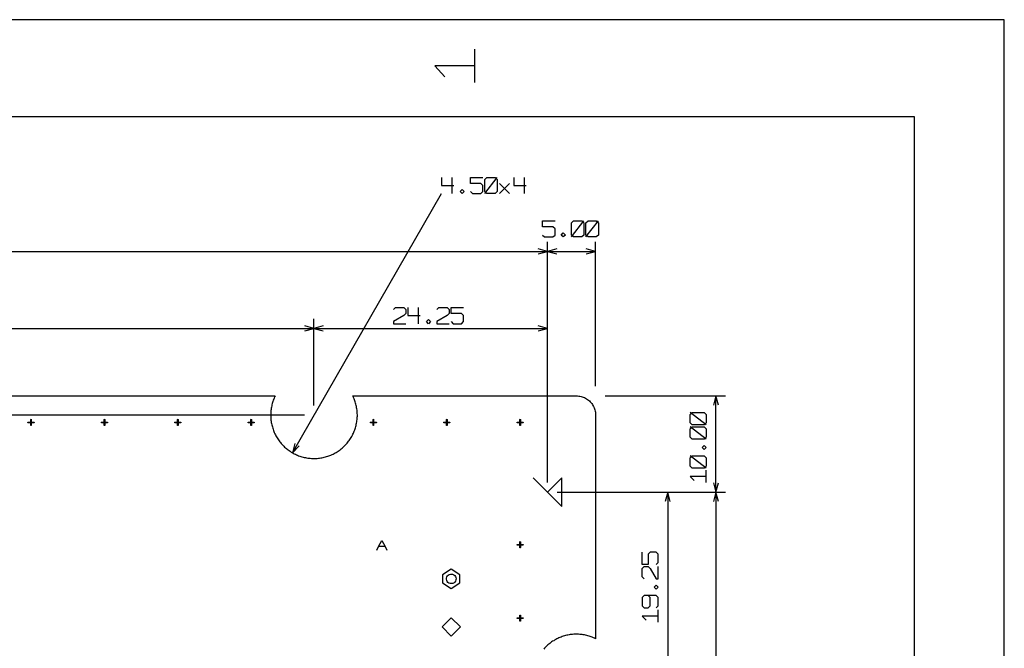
# Model space of a CAD drawing. Extents: x -658 to 530, y -320 to 521.
# Tile 28 of 28: x 241 to 530, y 336 to 521. Entities that reach past the tile are written whole.
import ezdxf

# ---------------------------------------------------------------- set-up
doc = ezdxf.new("R2010")
doc.units = 0
doc.layers.add('1', color=1, linetype='CONTINUOUS')

msp = doc.modelspace()

# ---------------------------------------------------------------- linework, layer by layer
at = {"layer": '1'}
for p, q in [((530.35, 520.75), (-657.9, 520.75)), ((530.35, -319.52), (530.35, 520.75)), ((374.75, 502.35), (374.75, 512.05)), ((374.75, 507.2), (362.97, 507.2)), ((362.97, 507.2), (365.92, 503.97)), ((503.92, 492.25), (-631.5, 492.25)), ((503.92, 107.07), (503.92, 492.25)), ((364.97, 474.37), (364.97, 472)), ((364.97, 472), (368.6, 472)), ((368, 474.37), (368, 469.65)), ((373.45, 472.6), (373.45, 474.37)), ((373.45, 474.37), (377.1, 474.37)), ((376.5, 472.6), (373.45, 472.6)), ((377.1, 472), (376.5, 472.6)), ((377.1, 470.25), (377.1, 472)), ((377.7, 473.77), (378.3, 474.37)), ((377.7, 469.65), (381.35, 474.37)), ((377.7, 470.25), (377.7, 473.77)), ((378.3, 474.37), (380.72, 474.37)), ((380.72, 474.37), (381.35, 473.77)), ((381.35, 473.77), (381.35, 470.25)), ((381.95, 469.65), (384.97, 472.6)), ((381.95, 472.6), (384.97, 469.65)), ((386.2, 474.37), (386.2, 472)), ((386.2, 472), (389.82, 472)), ((389.22, 474.37), (389.22, 469.65)), ((321.12, 393.55), (364.97, 469.65)), ((370.42, 470.25), (371.02, 470.82)), ((371.02, 469.65), (370.42, 470.25)), ((371.02, 470.82), (371.65, 470.25)), ((371.65, 470.25), (371.02, 469.65)), ((373.45, 470.25), (374.07, 469.65)), ((374.07, 469.65), (376.5, 469.65)), ((376.5, 469.65), (377.1, 470.25)), ((378.3, 469.65), (377.7, 470.25)), ((380.72, 469.65), (378.3, 469.65)), ((381.35, 470.25), (380.72, 469.65)), ((394.67, 459.87), (394.67, 461.62)), ((394.67, 461.62), (398.32, 461.62)), ((403.17, 461.05), (403.77, 461.62)), ((403.17, 456.92), (406.8, 461.62)), ((403.17, 457.5), (403.17, 461.05)), ((403.77, 461.62), (406.2, 461.62)), ((406.2, 461.62), (406.8, 461.05)), ((406.8, 461.05), (406.8, 457.5)), ((407.4, 461.05), (408.02, 461.62)), ((407.4, 456.92), (411.05, 461.62)), ((407.4, 457.5), (407.4, 461.05)), ((408.02, 461.62), (410.45, 461.62)), ((410.45, 461.62), (411.05, 461.05)), ((411.05, 461.05), (411.05, 457.5)), ((397.7, 459.87), (394.67, 459.87)), ((394.67, 457.5), (395.27, 456.92)), ((398.32, 459.27), (397.7, 459.87)), ((397.7, 456.92), (398.32, 457.5)), ((398.32, 457.5), (398.32, 459.27)), ((400.12, 457.5), (400.75, 458.1)), ((400.75, 456.92), (400.12, 457.5)), ((400.75, 458.1), (401.35, 457.5)), ((401.35, 457.5), (400.75, 456.92)), ((403.77, 456.92), (403.17, 457.5)), ((406.8, 457.5), (406.2, 456.92)), ((408.02, 456.92), (407.4, 457.5)), ((411.05, 457.5), (410.45, 456.92)), ((395.27, 456.92), (397.7, 456.92)), ((396.1, 384.77), (396.1, 455.5)), ((396.1, 384.77), (396.1, 455.5)), ((406.2, 456.92), (403.77, 456.92)), ((410.45, 456.92), (408.02, 456.92)), ((410.25, 413.07), (410.25, 455.5)), ((14.15, 452.67), (396.1, 452.67)), ((396.1, 452.67), (393.35, 453.4)), ((393.35, 451.95), (396.1, 452.67)), ((398.82, 453.4), (396.1, 452.67)), ((396.1, 452.67), (398.82, 451.95)), ((396.1, 452.67), (410.25, 452.67)), ((410.25, 452.67), (407.5, 453.4)), ((407.5, 451.95), (410.25, 452.67)), ((350.82, 435.57), (351.42, 436.17)), ((351.42, 436.17), (353.85, 436.17)), ((353.85, 436.17), (354.47, 435.57)), ((354.47, 434.4), (353.85, 433.82)), ((354.47, 435.57), (354.47, 434.4)), ((355.07, 436.17), (355.07, 433.82)), ((358.1, 436.17), (358.1, 431.45)), ((363.55, 435.57), (364.17, 436.17)), ((364.17, 436.17), (366.6, 436.17)), ((366.6, 436.17), (367.2, 435.57)), ((367.2, 434.4), (366.6, 433.82)), ((367.2, 435.57), (367.2, 434.4)), ((367.8, 434.4), (367.8, 436.17)), ((367.8, 436.17), (371.45, 436.17)), ((370.82, 434.4), (367.8, 434.4)), ((371.45, 433.82), (370.82, 434.4)), ((327.47, 407.4), (327.47, 432.87)), ((327.47, 407.4), (327.47, 432.87)), ((353.85, 433.82), (350.82, 432.05)), ((350.82, 432.05), (350.82, 431.45)), ((350.82, 431.45), (354.47, 431.45)), ((355.07, 433.82), (358.7, 433.82)), ((360.52, 432.05), (361.12, 432.65)), ((361.12, 431.45), (360.52, 432.05)), ((361.12, 432.65), (361.75, 432.05)), ((361.75, 432.05), (361.12, 431.45)), ((366.6, 433.82), (363.55, 432.05)), ((363.55, 432.05), (363.55, 431.45)), ((363.55, 431.45), (367.2, 431.45)), ((367.8, 432.05), (368.4, 431.45)), ((368.4, 431.45), (370.82, 431.45)), ((370.82, 431.45), (371.45, 432.05)), ((371.45, 432.05), (371.45, 433.82)), ((396.1, 384.77), (396.1, 432.87)), ((82.75, 430.05), (327.47, 430.05)), ((327.47, 430.05), (324.75, 430.77)), ((324.75, 429.3), (327.47, 430.05)), ((330.22, 430.77), (327.47, 430.05)), ((327.47, 430.05), (330.22, 429.3)), ((327.47, 430.05), (396.1, 430.05)), ((396.1, 430.05), (393.35, 430.77)), ((393.35, 429.3), (396.1, 430.05)), ((94.15, 410.25), (316.07, 410.25)), ((315.3, 408.3), (315.2, 407.97)), ((315.42, 408.62), (315.3, 408.3)), ((315.52, 408.95), (315.42, 408.62)), ((315.65, 409.27), (315.52, 408.95)), ((315.77, 409.6), (315.65, 409.27)), ((315.92, 409.92), (315.77, 409.6)), ((316.07, 410.25), (315.92, 409.92)), ((338.97, 410.05), (338.9, 410.25)), ((338.9, 410.25), (404.57, 410.25)), ((339.12, 409.75), (338.97, 410.05)), ((339.25, 409.42), (339.12, 409.75)), ((339.37, 409.1), (339.25, 409.42)), ((339.5, 408.77), (339.37, 409.1)), ((339.62, 408.45), (339.5, 408.77)), ((339.72, 408.1), (339.62, 408.45)), ((339.8, 407.77), (339.72, 408.1)), ((404.57, 410.25), (404.92, 410.22)), ((404.92, 410.22), (405.27, 410.2)), ((405.27, 410.2), (405.62, 410.15)), ((405.62, 410.15), (405.97, 410.07)), ((405.97, 410.07), (406.3, 409.97)), ((406.3, 409.97), (406.62, 409.85)), ((406.62, 409.85), (406.95, 409.72)), ((406.95, 409.72), (407.25, 409.57)), ((407.25, 409.57), (407.57, 409.4)), ((407.57, 409.4), (407.85, 409.2)), ((407.85, 409.2), (408.12, 408.97)), ((408.12, 408.97), (408.4, 408.75)), ((408.4, 408.75), (408.65, 408.52)), ((408.65, 408.52), (408.87, 408.25)), ((408.87, 408.25), (409.1, 407.97)), ((413.07, 410.25), (448.42, 410.25)), ((445.6, 410.25), (444.87, 407.5)), ((446.32, 407.5), (445.6, 410.25)), ((445.6, 381.95), (445.6, 410.25)), ((314.77, 405.22), (314.75, 404.87)), ((314.8, 405.57), (314.77, 405.22)), ((314.82, 405.92), (314.8, 405.57)), ((314.87, 406.25), (314.82, 405.92)), ((314.92, 406.6), (314.87, 406.25)), ((314.97, 406.95), (314.92, 406.6)), ((315.05, 407.3), (314.97, 406.95)), ((315.12, 407.62), (315.05, 407.3)), ((315.2, 407.97), (315.12, 407.62)), ((339.9, 407.42), (339.8, 407.77)), ((339.97, 407.1), (339.9, 407.42)), ((340.02, 406.75), (339.97, 407.1)), ((340.07, 406.4), (340.02, 406.75)), ((340.12, 406.07), (340.07, 406.4)), ((340.17, 405.72), (340.12, 406.07)), ((340.2, 405.37), (340.17, 405.72)), ((340.2, 405.02), (340.2, 405.37)), ((409.1, 407.97), (409.3, 407.7)), ((409.3, 407.7), (409.47, 407.4)), ((409.47, 407.4), (409.65, 407.1)), ((409.65, 407.1), (409.8, 406.77)), ((409.8, 406.77), (409.92, 406.45)), ((409.92, 406.45), (410.02, 406.12)), ((410.02, 406.12), (410.1, 405.77)), ((410.1, 405.77), (410.17, 405.45)), ((410.17, 405.45), (410.22, 405.1)), ((438.05, 404.77), (438.65, 405.4)), ((442.77, 401.75), (438.05, 405.4)), ((438.65, 405.4), (442.17, 405.4)), ((442.17, 405.4), (442.77, 404.77)), ((324.65, 404.57), (36.77, 404.57)), ((243.43, 402.48), (243.48, 402.5)), ((243.43, 402.43), (243.43, 402.48)), ((243.43, 402.38), (243.43, 402.43)), ((243.48, 402.35), (243.43, 402.38)), ((243.48, 402.5), (245.18, 402.5)), ((245.18, 402.35), (243.48, 402.35)), ((244.25, 403.28), (244.28, 403.33)), ((244.25, 401.58), (244.25, 403.28)), ((244.28, 403.33), (244.33, 403.35)), ((244.33, 403.35), (244.38, 403.33)), ((244.38, 403.33), (244.4, 403.28)), ((244.4, 403.28), (244.4, 401.58)), ((245.18, 402.5), (245.23, 402.48)), ((245.23, 402.38), (245.18, 402.35)), ((245.23, 402.48), (245.25, 402.43)), ((245.25, 402.43), (245.23, 402.38)), ((264.98, 402.43), (265, 402.48)), ((265, 402.38), (264.98, 402.43)), ((265, 402.48), (265.05, 402.5)), ((265.05, 402.35), (265, 402.38)), ((265.05, 402.5), (266.75, 402.5)), ((266.75, 402.35), (265.05, 402.35)), ((265.83, 403.28), (265.85, 403.33)), ((265.83, 401.58), (265.83, 403.28)), ((265.85, 403.33), (265.9, 403.35)), ((265.9, 403.35), (265.95, 403.33)), ((265.95, 403.33), (265.98, 403.28)), ((265.98, 403.28), (265.98, 401.58)), ((266.75, 402.5), (266.8, 402.48)), ((266.8, 402.38), (266.75, 402.35)), ((266.8, 402.48), (266.8, 402.43)), ((266.8, 402.43), (266.8, 402.38)), ((286.53, 402.43), (286.55, 402.48)), ((286.55, 402.38), (286.53, 402.43)), ((286.55, 402.48), (286.6, 402.5)), ((286.6, 402.35), (286.55, 402.38)), ((286.6, 402.5), (288.3, 402.5)), ((288.3, 402.35), (286.6, 402.35)), ((287.38, 403.28), (287.4, 403.33)), ((287.38, 401.58), (287.38, 403.28)), ((287.4, 403.33), (287.45, 403.35)), ((287.45, 403.35), (287.5, 403.33)), ((287.5, 403.33), (287.53, 403.28)), ((287.53, 403.28), (287.53, 401.58)), ((288.3, 402.5), (288.35, 402.48)), ((288.35, 402.38), (288.3, 402.35)), ((288.35, 402.48), (288.38, 402.43)), ((288.38, 402.43), (288.35, 402.38)), ((308.1, 402.48), (308.15, 402.5)), ((308.1, 402.43), (308.1, 402.48)), ((308.1, 402.38), (308.1, 402.43)), ((308.15, 402.35), (308.1, 402.38)), ((308.15, 402.5), (309.85, 402.5)), ((309.85, 402.35), (308.15, 402.35)), ((308.95, 403.33), (309, 403.35)), ((308.95, 403.28), (308.95, 403.33)), ((308.95, 401.58), (308.95, 403.28)), ((309, 403.35), (309.05, 403.33)), ((309.05, 403.33), (309.08, 403.28)), ((309.08, 403.28), (309.08, 401.58)), ((309.85, 402.5), (309.9, 402.48)), ((309.9, 402.38), (309.85, 402.35)), ((309.9, 402.48), (309.93, 402.43)), ((309.93, 402.43), (309.9, 402.38)), ((314.75, 404.87), (314.75, 404.52)), ((314.75, 404.52), (314.75, 404.17)), ((314.75, 404.17), (314.77, 403.82)), ((314.77, 403.82), (314.8, 403.47)), ((314.8, 403.47), (314.82, 403.12)), ((314.82, 403.12), (314.87, 402.8)), ((314.87, 402.8), (314.92, 402.45)), ((314.92, 402.45), (315, 402.1)), ((339.92, 401.9), (340, 402.25)), ((340, 402.25), (340.05, 402.6)), ((340.05, 402.6), (340.1, 402.95)), ((340.1, 402.95), (340.15, 403.27)), ((340.15, 403.27), (340.17, 403.62)), ((340.17, 403.62), (340.2, 403.97)), ((340.22, 404.67), (340.2, 405.02)), ((340.2, 403.97), (340.22, 404.32)), ((340.22, 404.32), (340.22, 404.67)), ((344.03, 402.43), (344.05, 402.48)), ((344.05, 402.38), (344.03, 402.43)), ((344.05, 402.48), (344.1, 402.5)), ((344.1, 402.35), (344.05, 402.38)), ((344.1, 402.5), (345.8, 402.5)), ((345.8, 402.35), (344.1, 402.35)), ((344.88, 403.28), (344.9, 403.33)), ((344.88, 401.58), (344.88, 403.28)), ((344.9, 403.33), (344.95, 403.35)), ((344.95, 403.35), (345, 403.33)), ((345, 403.33), (345, 403.28)), ((345, 403.28), (345, 401.58)), ((345.8, 402.5), (345.85, 402.48)), ((345.85, 402.38), (345.8, 402.35)), ((345.85, 402.48), (345.85, 402.43)), ((345.85, 402.43), (345.85, 402.38)), ((365.58, 402.43), (365.6, 402.48)), ((365.6, 402.38), (365.58, 402.43)), ((365.6, 402.48), (365.65, 402.5)), ((365.65, 402.35), (365.6, 402.38)), ((365.65, 402.5), (367.35, 402.5)), ((367.35, 402.35), (365.65, 402.35)), ((366.43, 403.28), (366.45, 403.33)), ((366.43, 401.58), (366.43, 403.28)), ((366.45, 403.33), (366.5, 403.35)), ((366.5, 403.35), (366.55, 403.33)), ((366.55, 403.33), (366.58, 403.28)), ((366.58, 403.28), (366.58, 401.58)), ((367.35, 402.5), (367.4, 402.48)), ((367.4, 402.38), (367.35, 402.35)), ((367.4, 402.48), (367.43, 402.43)), ((367.43, 402.43), (367.4, 402.38)), ((387.15, 402.48), (387.2, 402.5)), ((387.15, 402.43), (387.15, 402.48)), ((387.15, 402.38), (387.15, 402.43)), ((387.2, 402.35), (387.15, 402.38)), ((387.2, 402.5), (388.9, 402.5)), ((388.9, 402.35), (387.2, 402.35)), ((388, 403.33), (388.05, 403.35)), ((388, 403.28), (388, 403.33)), ((388, 401.58), (388, 403.28)), ((388.05, 403.35), (388.1, 403.33)), ((388.1, 403.33), (388.13, 403.28)), ((388.13, 403.28), (388.13, 401.58)), ((388.9, 402.5), (388.95, 402.48)), ((388.95, 402.38), (388.9, 402.35)), ((388.95, 402.48), (388.98, 402.43)), ((388.98, 402.43), (388.95, 402.38)), ((410.22, 405.1), (410.22, 404.75)), ((410.22, 404.75), (410.25, 404.57)), ((410.25, 404.57), (410.25, 338.9)), ((438.05, 402.35), (438.05, 404.77)), ((438.65, 401.75), (438.05, 402.35)), ((442.77, 402.35), (442.17, 401.75)), ((442.77, 404.77), (442.77, 402.35)), ((244.28, 401.53), (244.25, 401.58)), ((244.33, 401.5), (244.28, 401.53)), ((244.38, 401.53), (244.33, 401.5)), ((244.4, 401.58), (244.38, 401.53)), ((265.85, 401.53), (265.83, 401.58)), ((265.9, 401.5), (265.85, 401.53)), ((265.95, 401.53), (265.9, 401.5)), ((265.98, 401.58), (265.95, 401.53)), ((287.4, 401.53), (287.38, 401.58)), ((287.45, 401.5), (287.4, 401.53)), ((287.5, 401.53), (287.45, 401.5)), ((287.53, 401.58), (287.5, 401.53)), ((308.95, 401.53), (308.95, 401.58)), ((309, 401.5), (308.95, 401.53)), ((309.05, 401.53), (309, 401.5)), ((309.08, 401.58), (309.05, 401.53)), ((315, 402.1), (315.07, 401.77)), ((315.07, 401.77), (315.15, 401.42)), ((315.15, 401.42), (315.25, 401.1)), ((315.25, 401.1), (315.35, 400.75)), ((315.35, 400.75), (315.45, 400.42)), ((315.45, 400.42), (315.57, 400.1)), ((315.57, 400.1), (315.7, 399.77)), ((315.7, 399.77), (315.82, 399.45)), ((315.82, 399.45), (315.97, 399.12)), ((339.05, 399.27), (339.2, 399.6)), ((339.2, 399.6), (339.32, 399.92)), ((339.32, 399.92), (339.45, 400.25)), ((339.45, 400.25), (339.57, 400.57)), ((339.57, 400.57), (339.67, 400.9)), ((339.67, 400.9), (339.77, 401.22)), ((339.77, 401.22), (339.85, 401.57)), ((339.85, 401.57), (339.92, 401.9)), ((344.9, 401.53), (344.88, 401.58)), ((344.95, 401.5), (344.9, 401.53)), ((345, 401.53), (344.95, 401.5)), ((345, 401.58), (345, 401.53)), ((366.45, 401.53), (366.43, 401.58)), ((366.5, 401.5), (366.45, 401.53)), ((366.55, 401.53), (366.5, 401.5)), ((366.58, 401.58), (366.55, 401.53)), ((388, 401.53), (388, 401.58)), ((388.05, 401.5), (388, 401.53)), ((388.1, 401.53), (388.05, 401.5)), ((388.13, 401.58), (388.1, 401.53)), ((438.05, 400.55), (438.65, 401.15)), ((442.77, 397.5), (438.05, 401.15)), ((438.05, 398.12), (438.05, 400.55)), ((442.17, 401.75), (438.65, 401.75)), ((438.65, 401.15), (442.17, 401.15)), ((442.17, 401.15), (442.77, 400.55)), ((442.77, 400.55), (442.77, 398.12)), ((315.97, 399.12), (316.12, 398.82)), ((316.12, 398.82), (316.3, 398.52)), ((316.3, 398.52), (316.45, 398.2)), ((316.45, 398.2), (316.65, 397.92)), ((316.65, 397.92), (316.82, 397.62)), ((316.82, 397.62), (317.02, 397.32)), ((317.02, 397.32), (317.22, 397.05)), ((317.22, 397.05), (317.42, 396.77)), ((317.42, 396.77), (317.65, 396.5)), ((317.65, 396.5), (317.87, 396.22)), ((337.2, 396.35), (337.42, 396.62)), ((337.42, 396.62), (337.62, 396.9)), ((337.62, 396.9), (337.82, 397.17)), ((337.82, 397.17), (338.02, 397.45)), ((338.02, 397.45), (338.22, 397.75)), ((338.22, 397.75), (338.4, 398.05)), ((338.4, 398.05), (338.57, 398.35)), ((338.57, 398.35), (338.75, 398.65)), ((338.75, 398.65), (338.9, 398.95)), ((338.9, 398.95), (339.05, 399.27)), ((438.65, 397.5), (438.05, 398.12)), ((442.17, 397.5), (438.65, 397.5)), ((442.77, 398.12), (442.17, 397.5)), ((317.87, 396.22), (318.1, 395.97)), ((318.1, 395.97), (318.35, 395.72)), ((318.35, 395.72), (318.6, 395.47)), ((318.6, 395.47), (318.85, 395.22)), ((318.85, 395.22), (319.1, 395)), ((319.1, 395), (319.37, 394.77)), ((319.37, 394.77), (319.62, 394.55)), ((319.62, 394.55), (319.92, 394.35)), ((319.92, 394.35), (320.2, 394.15)), ((320.2, 394.15), (320.47, 393.95)), ((320.47, 393.95), (320.77, 393.75)), ((320.77, 393.75), (321.07, 393.57)), ((321.07, 393.57), (321.37, 393.4)), ((321.85, 396.27), (321.12, 393.55)), ((321.12, 393.55), (323.12, 395.55)), ((333.72, 393.47), (334.02, 393.65)), ((334.02, 393.65), (334.32, 393.85)), ((334.32, 393.85), (334.6, 394.02)), ((334.6, 394.02), (334.9, 394.22)), ((334.9, 394.22), (335.17, 394.42)), ((335.17, 394.42), (335.45, 394.65)), ((335.45, 394.65), (335.72, 394.87)), ((335.72, 394.87), (335.97, 395.1)), ((335.97, 395.1), (336.22, 395.32)), ((336.22, 395.32), (336.47, 395.57)), ((336.47, 395.57), (336.72, 395.82)), ((336.72, 395.82), (336.97, 396.07)), ((336.97, 396.07), (337.2, 396.35)), ((441.6, 395.07), (442.17, 395.7)), ((442.17, 394.47), (441.6, 395.07)), ((442.17, 395.7), (442.77, 395.07)), ((442.77, 395.07), (442.17, 394.47)), ((321.37, 393.4), (321.7, 393.25)), ((321.7, 393.25), (322, 393.1)), ((322, 393.1), (322.32, 392.95)), ((322.32, 392.95), (322.62, 392.8)), ((322.62, 392.8), (322.95, 392.67)), ((322.95, 392.67), (323.27, 392.55)), ((323.27, 392.55), (323.62, 392.45)), ((323.62, 392.45), (323.95, 392.35)), ((323.95, 392.35), (324.27, 392.25)), ((324.27, 392.25), (324.62, 392.17)), ((324.62, 392.17), (324.97, 392.1)), ((324.97, 392.1), (325.3, 392.02)), ((325.3, 392.02), (325.65, 391.97)), ((325.65, 391.97), (326, 391.92)), ((326, 391.92), (326.35, 391.9)), ((326.35, 391.9), (326.7, 391.87)), ((326.7, 391.87), (327.02, 391.85)), ((327.02, 391.85), (327.37, 391.85)), ((327.37, 391.85), (327.72, 391.85)), ((327.72, 391.85), (328.07, 391.87)), ((328.07, 391.87), (328.42, 391.87)), ((328.42, 391.87), (328.77, 391.92)), ((328.77, 391.92), (329.12, 391.95)), ((329.12, 391.95), (329.47, 392)), ((329.47, 392), (329.8, 392.07)), ((329.8, 392.07), (330.15, 392.12)), ((330.15, 392.12), (330.5, 392.2)), ((330.5, 392.2), (330.82, 392.3)), ((330.82, 392.3), (331.15, 392.4)), ((331.15, 392.4), (331.5, 392.5)), ((331.5, 392.5), (331.82, 392.6)), ((331.82, 392.6), (332.15, 392.72)), ((332.15, 392.72), (332.47, 392.87)), ((332.47, 392.87), (332.8, 393)), ((332.8, 393), (333.1, 393.15)), ((333.1, 393.15), (333.42, 393.32)), ((333.42, 393.32), (333.72, 393.47)), ((438.05, 392.05), (438.65, 392.65)), ((442.77, 389.02), (438.05, 392.65)), ((438.05, 389.62), (438.05, 392.05)), ((438.65, 392.65), (442.17, 392.65)), ((442.17, 392.65), (442.77, 392.05)), ((442.77, 392.05), (442.77, 389.62)), ((438.65, 389.02), (438.05, 389.62)), ((442.17, 389.02), (438.65, 389.02)), ((442.77, 389.62), (442.17, 389.02)), ((442.77, 384.77), (442.77, 388.42)), ((391.85, 386.2), (400.33, 377.7)), ((400.33, 386.2), (396.1, 381.95)), ((400.33, 377.7), (400.33, 386.2)), ((442.77, 386.6), (438.05, 386.6)), ((438.05, 386.6), (439.25, 385.37)), ((444.87, 384.67), (445.6, 381.95)), ((445.6, 381.95), (446.32, 384.67)), ((398.92, 381.95), (448.42, 381.95)), ((398.92, 381.95), (448.42, 381.95)), ((398.92, 381.95), (434.3, 381.95)), ((431.45, 381.95), (430.72, 379.22)), ((432.2, 379.22), (431.45, 381.95)), ((431.45, 381.95), (431.45, 327.47)), ((445.6, 381.95), (444.87, 379.22)), ((446.32, 379.22), (445.6, 381.95)), ((445.6, 381.95), (445.6, 28.3)), ((346.43, 365.95), (347.4, 367.73)), ((347.4, 367.73), (348.38, 365.95)), ((345.95, 364.9), (346.43, 365.95)), ((348.38, 365.95), (346.43, 365.95)), ((348.38, 365.95), (348.85, 364.9)), ((387.15, 366.55), (387.2, 366.58)), ((387.15, 366.5), (387.15, 366.55)), ((387.15, 366.45), (387.15, 366.5)), ((387.2, 366.43), (387.15, 366.45)), ((387.2, 366.58), (388.9, 366.58)), ((388.9, 366.43), (387.2, 366.43)), ((388, 367.4), (388.05, 367.43)), ((388, 367.35), (388, 367.4)), ((388, 365.65), (388, 367.35)), ((388, 365.6), (388, 365.65)), ((388.05, 365.58), (388, 365.6)), ((388.05, 367.43), (388.1, 367.4)), ((388.1, 365.6), (388.05, 365.58)), ((388.1, 367.4), (388.13, 367.35)), ((388.13, 365.65), (388.1, 365.6)), ((388.13, 367.35), (388.13, 365.65)), ((388.9, 366.58), (388.95, 366.55)), ((388.95, 366.45), (388.9, 366.43)), ((388.95, 366.55), (388.98, 366.5)), ((388.98, 366.5), (388.95, 366.45)), ((423.92, 360.72), (423.92, 364.37)), ((426.27, 364.37), (425.67, 363.75)), ((425.67, 363.75), (425.67, 360.72)), ((428.05, 364.37), (426.27, 364.37)), ((428.62, 363.75), (428.05, 364.37)), ((428.62, 361.32), (428.62, 363.75)), ((367.8, 359.33), (365.25, 357.63)), ((370.35, 357.63), (367.8, 359.33)), ((425.67, 360.72), (423.92, 360.72)), ((423.92, 359.52), (424.5, 360.12)), ((423.92, 357.1), (423.92, 359.52)), ((424.5, 360.12), (425.67, 360.12)), ((425.67, 360.12), (426.27, 359.52)), ((426.27, 359.52), (428.05, 356.47)), ((428.05, 360.72), (428.62, 361.32)), ((428.62, 356.47), (428.62, 360.12)), ((365.25, 357.63), (365.25, 355.35)), ((366.4, 356.7), (366.5, 357.05)), ((366.4, 356.35), (366.4, 356.7)), ((366.48, 356.03), (366.4, 356.35)), ((366.63, 355.7), (366.48, 356.03)), ((366.5, 357.05), (366.68, 357.35)), ((366.68, 357.35), (366.93, 357.6)), ((366.93, 357.6), (367.23, 357.78)), ((367.23, 357.78), (367.55, 357.88)), ((367.55, 357.88), (367.9, 357.9)), ((367.9, 357.9), (368.23, 357.83)), ((368.23, 357.83), (368.55, 357.68)), ((368.55, 357.68), (368.83, 357.48)), ((368.83, 357.48), (369.03, 357.18)), ((369.03, 357.18), (369.18, 356.88)), ((369.18, 356.18), (369.08, 355.85)), ((369.18, 356.88), (369.23, 356.53)), ((369.23, 356.53), (369.18, 356.18)), ((370.35, 355.35), (370.35, 357.63)), ((424.5, 356.47), (423.92, 357.1)), ((428.05, 356.47), (428.62, 356.47)), ((365.25, 355.35), (367.8, 353.65)), ((366.85, 355.45), (366.63, 355.7)), ((367.13, 355.25), (366.85, 355.45)), ((367.45, 355.1), (367.13, 355.25)), ((367.8, 355.08), (367.45, 355.1)), ((367.8, 353.65), (370.35, 355.35)), ((367.98, 355.08), (367.8, 355.08)), ((368.3, 355.15), (367.98, 355.08)), ((368.63, 355.33), (368.3, 355.15)), ((368.88, 355.55), (368.63, 355.33)), ((369.08, 355.85), (368.88, 355.55)), ((427.45, 354.05), (428.05, 354.67)), ((428.05, 353.45), (427.45, 354.05)), ((428.05, 354.67), (428.62, 354.05)), ((428.62, 354.05), (428.05, 353.45)), ((424.5, 351.62), (423.92, 351.02)), ((423.92, 351.02), (423.92, 348.6)), ((428.05, 351.62), (424.5, 351.62)), ((426.27, 351.02), (425.67, 351.62)), ((426.27, 348.6), (426.27, 351.02)), ((428.62, 351.02), (428.05, 351.62)), ((428.62, 348.6), (428.62, 351.02)), ((423.92, 348.6), (424.5, 348)), ((424.5, 348), (425.67, 348)), ((425.67, 348), (426.27, 348.6)), ((428.05, 348), (428.62, 348.6)), ((428.62, 343.75), (428.62, 347.4)), ((367.8, 345.03), (365.1, 342.35)), ((370.5, 342.35), (367.8, 345.03)), ((387.15, 344.95), (387.15, 345)), ((387.15, 345), (387.2, 345)), ((387.15, 344.9), (387.15, 344.95)), ((387.2, 344.88), (387.15, 344.9)), ((387.2, 345), (388.9, 345)), ((388.9, 344.88), (387.2, 344.88)), ((388, 345.8), (388, 345.85)), ((388, 345.85), (388.05, 345.85)), ((388, 344.1), (388, 345.8)), ((388.05, 345.85), (388.1, 345.85)), ((388.1, 345.85), (388.13, 345.8)), ((388.13, 345.8), (388.13, 344.1)), ((388.9, 345), (388.95, 345)), ((388.95, 344.9), (388.9, 344.88)), ((388.95, 345), (388.98, 344.95)), ((388.98, 344.95), (388.95, 344.9)), ((428.62, 345.57), (423.92, 345.57)), ((423.92, 345.57), (425.1, 344.35)), ((365.1, 342.35), (367.8, 339.65)), ((367.8, 339.65), (370.5, 342.35)), ((388, 344.05), (388, 344.1)), ((388.05, 344.03), (388, 344.05)), ((388.1, 344.05), (388.05, 344.03)), ((388.13, 344.1), (388.1, 344.05)), ((398.52, 338.67), (398.2, 338.5)), ((398.82, 338.85), (398.52, 338.67)), ((399.12, 339), (398.82, 338.85)), ((399.45, 339.15), (399.12, 339)), ((399.77, 339.27), (399.45, 339.15)), ((400.1, 339.4), (399.77, 339.27)), ((400.42, 339.52), (400.1, 339.4)), ((400.75, 339.62), (400.42, 339.52)), ((401.1, 339.72), (400.75, 339.62)), ((401.42, 339.82), (401.1, 339.72)), ((401.77, 339.9), (401.42, 339.82)), ((402.1, 339.97), (401.77, 339.9)), ((402.45, 340.02), (402.1, 339.97)), ((402.8, 340.1), (402.45, 340.02)), ((403.12, 340.12), (402.8, 340.1)), ((403.47, 340.17), (403.12, 340.12)), ((403.82, 340.2), (403.47, 340.17)), ((404.17, 340.2), (403.82, 340.2)), ((404.52, 340.22), (404.17, 340.2)), ((404.87, 340.22), (404.52, 340.22)), ((405.22, 340.2), (404.87, 340.22)), ((405.57, 340.17), (405.22, 340.2)), ((405.92, 340.15), (405.57, 340.17)), ((406.25, 340.1), (405.92, 340.15)), ((406.6, 340.05), (406.25, 340.1)), ((406.95, 340), (406.6, 340.05)), ((407.3, 339.92), (406.95, 340)), ((407.62, 339.85), (407.3, 339.92)), ((407.97, 339.75), (407.62, 339.85)), ((408.3, 339.65), (407.97, 339.75)), ((408.62, 339.55), (408.3, 339.65)), ((408.95, 339.45), (408.62, 339.55)), ((409.27, 339.32), (408.95, 339.45)), ((409.6, 339.17), (409.27, 339.32)), ((409.92, 339.05), (409.6, 339.17)), ((410.25, 338.9), (409.92, 339.05)), ((395.22, 336.12), (395, 335.87)), ((395.47, 336.37), (395.22, 336.12)), ((395.72, 336.62), (395.47, 336.37)), ((395.97, 336.87), (395.72, 336.62)), ((396.22, 337.1), (395.97, 336.87)), ((396.5, 337.32), (396.22, 337.1)), ((396.77, 337.52), (396.5, 337.32)), ((397.05, 337.75), (396.77, 337.52)), ((397.32, 337.95), (397.05, 337.75)), ((397.62, 338.15), (397.32, 337.95)), ((397.92, 338.32), (397.62, 338.15)), ((398.2, 338.5), (397.92, 338.32))]:
    msp.add_line(p, q, dxfattribs=at)

doc.saveas('drawing.dxf')
